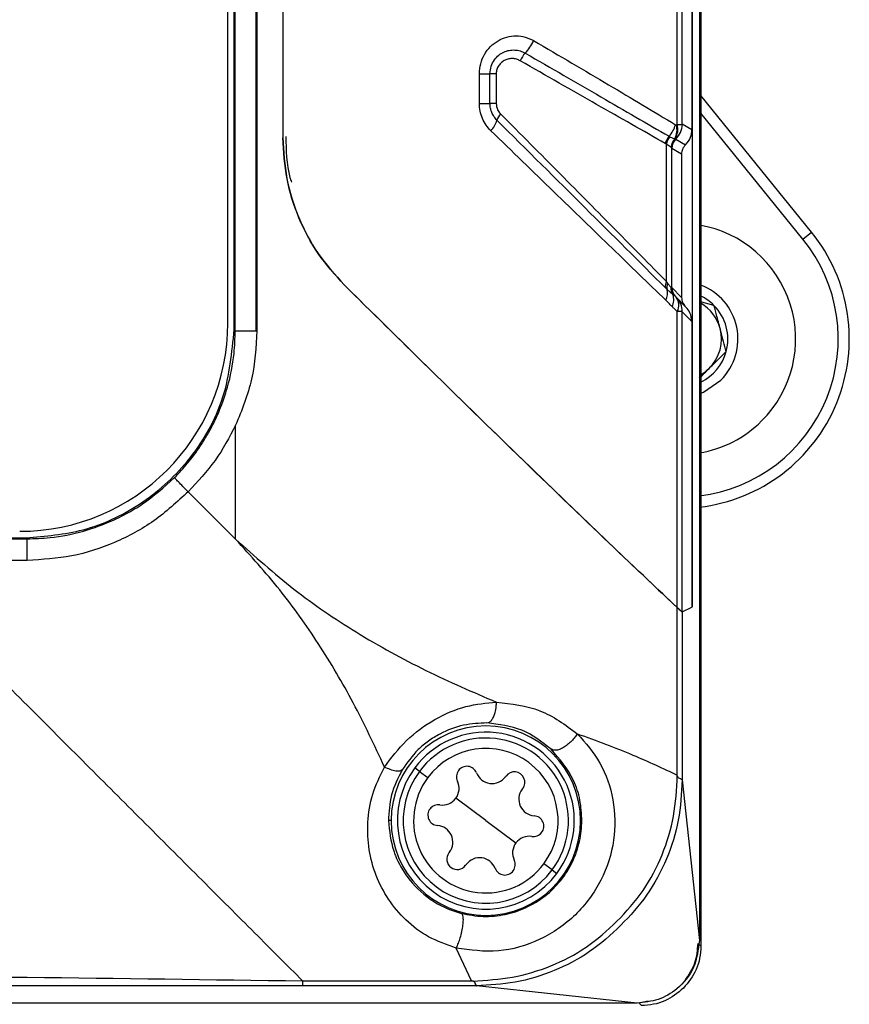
# Model space of a CAD drawing. Header units: inches. Extents: x 0.4 to 16.8, y 0 to 10.8.
# Tile 29 of 102: x 7.326 to 7.522, y 6.103 to 6.336. Entities that reach past the tile are written whole.
import ezdxf

# ---------------------------------------------------------------- set-up
doc = ezdxf.new("R2010")
doc.units = ezdxf.units.IN
doc.header["$MEASUREMENT"] = 0

msp = doc.modelspace()

# ---------------------------------------------------------------- linework, layer by layer
at = {"color": 7, "linetype": 'Continuous'}
for p, q in [((7.487319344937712, 6.798416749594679), (7.487319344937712, 6.116475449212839)), ((7.486977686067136, 6.797086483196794), (7.486977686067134, 6.117805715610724)), ((7.485259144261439, 6.718191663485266), (7.485259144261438, 6.196700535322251)), ((7.377217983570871, 6.262015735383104), (7.377217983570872, 6.652876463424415)), ((7.382138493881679, 6.262015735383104), (7.38213849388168, 6.652876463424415)), ((7.382317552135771, 6.652876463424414), (7.38231755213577, 6.262015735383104)), ((7.375446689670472, 6.263794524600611), (7.375446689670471, 6.65109767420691)), ((7.376960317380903, 6.262273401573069), (7.376960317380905, 6.652618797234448)), ((7.388488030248, 6.607294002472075), (7.388488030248, 6.307598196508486)), ((7.481723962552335, 6.310788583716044), (7.481723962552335, 6.37341413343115)), ((7.482912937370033, 6.310802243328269), (7.482912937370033, 6.373396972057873)), ((7.485207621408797, 6.372072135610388), (7.485207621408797, 6.309477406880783)), ((7.43494624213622, 6.315748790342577), (7.43494624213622, 6.322770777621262)), ((7.434946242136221, 6.322770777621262), (7.437450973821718, 6.322770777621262)), ((7.437450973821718, 6.315748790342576), (7.437450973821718, 6.322770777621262)), ((7.438907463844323, 6.322770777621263), (7.437450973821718, 6.322770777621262)), ((7.438907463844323, 6.322770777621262), (7.438907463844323, 6.315748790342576)), ((7.513498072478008, 6.285301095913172), (7.487319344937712, 6.31762913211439)), ((7.43494624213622, 6.315748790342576), (7.437450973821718, 6.315748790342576)), ((7.438907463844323, 6.315748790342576), (7.437450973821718, 6.315748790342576)), ((7.511462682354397, 6.28365286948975), (7.487319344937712, 6.313467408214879)), ((7.485207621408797, 6.309477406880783), (7.482912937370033, 6.310802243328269)), ((7.479158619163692, 6.273652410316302), (7.479158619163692, 6.306146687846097)), ((7.479791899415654, 6.307963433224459), (7.47996247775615, 6.307877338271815)), ((7.481257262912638, 6.307396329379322), (7.481380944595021, 6.307304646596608)), ((7.481380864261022, 6.307304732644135), (7.481388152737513, 6.307296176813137)), ((7.481388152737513, 6.307296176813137), (7.483685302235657, 6.305969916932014)), ((7.480439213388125, 6.272190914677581), (7.480439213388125, 6.305152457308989)), ((7.480449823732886, 6.305138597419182), (7.480439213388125, 6.305152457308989)), ((7.480449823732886, 6.305138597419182), (7.482748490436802, 6.303811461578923)), ((7.482748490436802, 6.303811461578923), (7.482748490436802, 6.269887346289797)), ((7.511462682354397, 6.28365286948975), (7.513498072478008, 6.285301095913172)), ((7.480702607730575, 6.270546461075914), (7.479370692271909, 6.271722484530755)), ((7.480210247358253, 6.272301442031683), (7.480439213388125, 6.272190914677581)), ((7.482748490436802, 6.269887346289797), (7.480450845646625, 6.272184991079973)), ((7.481260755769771, 6.270146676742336), (7.480702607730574, 6.270546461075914)), ((7.483801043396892, 6.267609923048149), (7.481510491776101, 6.26990047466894)), ((7.490417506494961, 6.267989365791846), (7.486977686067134, 6.268919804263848)), ((7.481723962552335, 6.196556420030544), (7.481723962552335, 6.26653733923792)), ((7.482912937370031, 6.195527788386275), (7.482912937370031, 6.266507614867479)), ((7.482912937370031, 6.266507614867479), (7.485207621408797, 6.264212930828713)), ((7.485207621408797, 6.264212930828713), (7.485207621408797, 6.196674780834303)), ((7.376960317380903, 6.262273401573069), (7.377217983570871, 6.262015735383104)), ((7.377217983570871, 6.262015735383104), (7.382138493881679, 6.262015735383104)), ((7.382138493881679, 6.262015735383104), (7.38231755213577, 6.262015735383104)), ((7.377303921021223, 6.21272469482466), (7.377303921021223, 6.239648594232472)), ((7.377303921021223, 6.21272469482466), (7.366079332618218, 6.223949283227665)), ((7.366079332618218, 6.223949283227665), (7.377303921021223, 6.21272469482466)), ((6.937409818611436, 6.213068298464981), (7.327755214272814, 6.213068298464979)), ((7.32801288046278, 6.212810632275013), (7.327755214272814, 6.213068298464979)), ((6.937152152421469, 6.212810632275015), (7.32801288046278, 6.212810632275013)), ((7.32801288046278, 6.207711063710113), (7.32801288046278, 6.212810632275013)), ((7.32801288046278, 6.207711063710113), (6.937152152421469, 6.207711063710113)), ((7.482912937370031, 6.195527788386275), (7.485207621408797, 6.196674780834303)), ((7.485259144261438, 6.196700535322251), (7.485207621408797, 6.196752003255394)), ((7.485207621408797, 6.196674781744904), (7.485259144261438, 6.196700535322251)), ((7.481723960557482, 6.156943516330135), (7.481723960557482, 6.196556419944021)), ((7.482912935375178, 6.195527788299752), (7.482912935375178, 6.155799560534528)), ((7.420787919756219, 6.157833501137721), (7.419684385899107, 6.158653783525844)), ((7.420787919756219, 6.157833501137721), (7.422755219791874, 6.156371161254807)), ((7.481749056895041, 6.156763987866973), (7.481740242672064, 6.156943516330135)), ((7.482912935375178, 6.155799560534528), (7.486977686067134, 6.117805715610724)), ((7.436470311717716, 6.14617641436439), (7.429368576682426, 6.151455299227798)), ((7.414078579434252, 6.14617641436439), (7.413444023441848, 6.14617641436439)), ((7.436470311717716, 6.14617641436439), (7.443572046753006, 6.140897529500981)), ((7.458862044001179, 6.14617641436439), (7.459198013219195, 6.14617641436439)), ((7.452152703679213, 6.134519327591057), (7.450185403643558, 6.135981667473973)), ((7.452152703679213, 6.134519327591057), (7.453256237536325, 6.133699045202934)), ((7.433077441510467, 6.108304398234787), (7.429476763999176, 6.116032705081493)), ((7.486667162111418, 6.117127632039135), (7.487319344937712, 6.116475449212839)), ((7.393141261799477, 6.108304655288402), (7.433077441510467, 6.108304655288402)), ((7.434229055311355, 6.107115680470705), (7.393158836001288, 6.107115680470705)), ((7.47222290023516, 6.10305092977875), (7.434229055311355, 6.107115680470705)), ((7.472654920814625, 6.103115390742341), (7.47486741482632, 6.10359222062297)), ((7.47222290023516, 6.10305092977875), (6.793344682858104, 6.10305092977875)), ((7.473307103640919, 6.102463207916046), (7.472654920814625, 6.103115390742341))]:
    msp.add_line(p, q, dxfattribs=at)
at = {"color": 7, "linetype": 'Continuous', "flags": 128}
for points in [[(7.487319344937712, 6.251584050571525), (7.488351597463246, 6.252273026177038), (7.489313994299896, 6.253112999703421)], [(7.487319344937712, 6.2472688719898), (7.487917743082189, 6.24751468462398), (7.492069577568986, 6.25034432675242)]]:
    msp.add_lwpolyline(points, dxfattribs=at)
at = {"color": 7, "linetype": 'Continuous'}
for centre, radius, start, end in [((7.43857419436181, 6.334666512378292), 0.01005899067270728, 315.6245546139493, 336.0486967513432), ((7.450458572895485, 6.323339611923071), 0.006360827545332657, 137.563970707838, 157.0926396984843), ((7.443038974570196, 6.3106386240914), 0.004096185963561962, 139.3674713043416, 164.009276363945), ((7.432494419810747, 6.313876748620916), 0.006935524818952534, 318.3342091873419, 342.2907094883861), ((7.474823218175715, 6.312500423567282), 0.006728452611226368, 317.6002458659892, 344.56517359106), ((7.477402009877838, 6.309430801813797), 0.004279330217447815, 331.1266022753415, 16.81132690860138), ((7.47747565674, 6.309644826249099), 0.004399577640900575, 329.2648001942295, 15.0682721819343), ((7.478111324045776, 6.3108058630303), 0.004801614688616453, 313.0348497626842, 359.9568075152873), ((7.482979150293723, 6.305224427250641), 0.004202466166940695, 139.3254507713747, 165.5453470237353), ((7.483178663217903, 6.305332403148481), 0.004101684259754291, 141.644487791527, 168.5493126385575), ((7.483347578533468, 6.305251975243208), 0.003048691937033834, 136.1398202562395, 178.5118502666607), ((7.483361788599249, 6.305204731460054), 0.003038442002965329, 133.8389094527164, 178.0374215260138), ((7.483389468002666, 6.305143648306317), 0.002950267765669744, 132.9056887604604, 179.8289241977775), ((7.483404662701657, 6.305136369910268), 0.002954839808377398, 133.0348497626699, 179.9568075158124), ((7.482425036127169, 6.260034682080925), 0.0273124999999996, 314.8642383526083, 80.40472629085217), ((7.482367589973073, 6.260092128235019), 0.0400574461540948, 276.6086499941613, 39.00000000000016), ((7.482367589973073, 6.260092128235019), 0.0374383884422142, 277.0732523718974, 39.00000000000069), ((7.481287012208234, 6.272574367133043), 0.002385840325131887, 153.1375267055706, 190.5674027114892), ((7.475591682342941, 6.271001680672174), 0.003847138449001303, 332.8123919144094, 10.79881737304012), ((7.481748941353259, 6.27239912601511), 0.002472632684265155, 159.9272377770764, 195.8817128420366), ((7.483122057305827, 6.272171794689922), 0.002914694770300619, 177.4506088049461, 213.8923473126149), ((7.483392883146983, 6.272190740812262), 0.002953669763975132, 179.9966273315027, 223.7919835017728), ((7.483398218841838, 6.27218096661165), 0.002947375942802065, 179.9217659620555, 224.9939449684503), ((7.482425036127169, 6.260034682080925), 0.01367187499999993, 314.8642383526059, 69.02357848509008), ((7.477419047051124, 6.269319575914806), 0.003505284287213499, 332.3820229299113, 20.48793736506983), ((7.479061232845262, 6.268051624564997), 0.003063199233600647, 330.3732574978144, 37.82647140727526), ((7.478123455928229, 6.266514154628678), 0.004789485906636, 359.9217659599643, 44.99394498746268), ((7.482425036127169, 6.260034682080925), 0.01127637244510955, 44.86423835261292, 64.2762723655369), ((7.482425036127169, 6.260034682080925), 0.009765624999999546, 14.8642383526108, 59.92208499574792), ((7.482425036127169, 6.260034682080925), 0.01127637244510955, 344.8642383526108, 44.86423835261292), ((7.326234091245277, 6.263794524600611), 0.04921259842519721, 270.0000000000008, 0), ((7.482425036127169, 6.260034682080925), 0.009765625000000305, 314.8642383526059, 14.8642383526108), ((7.482425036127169, 6.260034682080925), 0.0112763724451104, 295.72372763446, 344.8642383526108), ((7.482425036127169, 6.260034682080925), 0.02731250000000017, 279.5952737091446, 314.8642383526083), ((7.436470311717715, 6.14617641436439), 0.0223917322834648, 0, 180), ((7.436470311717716, 6.14617641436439), 0.02091535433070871, 323.3757192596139, 143.3757192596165), ((7.436470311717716, 6.14617641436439), 0.01954034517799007, 323.3757192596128, 143.3757192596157), ((7.436470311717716, 6.14617641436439), 0.01708907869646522, 323.375719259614, 143.3757192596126), ((7.436470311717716, 6.14617641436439), 0.02091535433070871, 143.3757192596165, 323.3757192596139), ((7.436470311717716, 6.14617641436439), 0.01954034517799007, 143.3757192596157, 323.3757192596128), ((7.431979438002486, 6.156566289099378), 0.002460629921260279, 21.17149175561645, 205.5799467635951), ((7.437945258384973, 6.158876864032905), 0.003937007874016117, 201.1714917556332, 323.3757192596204), ((7.443222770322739, 6.155260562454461), 0.002460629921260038, 323.3757192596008, 143.3757192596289), ((7.436470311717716, 6.14617641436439), 0.01708907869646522, 143.3757192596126, 323.375719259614), ((7.426208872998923, 6.153803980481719), 0.003937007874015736, 323.3757192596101, 25.57994676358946), ((7.437945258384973, 6.158876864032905), 0.003937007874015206, 323.3757192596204, 325.5799467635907), ((7.443222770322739, 6.155260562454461), 0.002460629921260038, 143.3757192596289, 145.579946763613), ((7.448206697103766, 6.151249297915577), 0.003937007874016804, 143.3757192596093, 265.5799467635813), ((7.448206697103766, 6.151249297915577), 0.003937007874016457, 141.17149175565, 143.3757192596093), ((7.443222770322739, 6.155260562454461), 0.002460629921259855, 321.1714917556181, 323.3757192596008), ((7.426208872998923, 6.153803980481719), 0.003937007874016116, 261.1714917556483, 323.3757192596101), ((7.425226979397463, 6.147482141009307), 0.00246062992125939, 81.17149175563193, 265.5799467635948), ((7.436470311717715, 6.14617641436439), 0.0223917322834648, 180, 0), ((7.447713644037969, 6.144870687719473), 0.002460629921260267, 261.1714917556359, 85.57994676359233), ((7.424733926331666, 6.141103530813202), 0.003937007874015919, 323.3757192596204, 85.57994676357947), ((7.446731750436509, 6.138548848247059), 0.003937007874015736, 143.3757192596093, 205.5799467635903), ((7.446731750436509, 6.138548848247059), 0.003937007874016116, 81.1714917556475, 143.3757192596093), ((7.429717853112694, 6.137092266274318), 0.002460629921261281, 143.3757192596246, 323.3757192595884), ((7.429717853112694, 6.137092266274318), 0.002460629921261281, 141.1714917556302, 143.3757192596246), ((7.424733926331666, 6.141103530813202), 0.003937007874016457, 321.1714917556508, 323.3757192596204), ((7.43499536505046, 6.133475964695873), 0.003937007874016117, 21.17149175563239, 143.3757192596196), ((7.440961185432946, 6.1357865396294), 0.002460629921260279, 201.1714917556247, 25.57994676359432), ((7.429717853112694, 6.137092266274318), 0.002460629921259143, 323.3757192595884, 325.5799467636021), ((7.43499536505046, 6.133475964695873), 0.003937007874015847, 143.3757192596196, 145.5799467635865)]:
    msp.add_arc(centre, radius, start, end, dxfattribs=at)
for points, knots in [([(7.434946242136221, 6.322770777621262), (7.435004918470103, 6.32357077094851), (7.435122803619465, 6.325178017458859), (7.436097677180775, 6.327383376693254), (7.437521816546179, 6.329260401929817), (7.439360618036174, 6.330642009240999), (7.441436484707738, 6.331517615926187), (7.443618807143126, 6.331786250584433), (7.445798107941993, 6.331545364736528), (7.447112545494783, 6.330902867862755), (7.447767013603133, 6.330582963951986)], [0, 0, 0, 0, 0.122167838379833, 0.2454443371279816, 0.3687539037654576, 0.4948471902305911, 0.6202216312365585, 0.7473958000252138, 0.874226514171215, 1, 1, 1, 1]), ([(7.447767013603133, 6.330582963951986), (7.453840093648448, 6.327027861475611), (7.465972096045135, 6.319925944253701), (7.47620067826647, 6.313779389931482), (7.48130900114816, 6.310709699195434)], [0, 0, 0, 0, 0.5005834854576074, 1, 1, 1, 1]), ([(7.437450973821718, 6.322770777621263), (7.437506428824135, 6.323367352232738), (7.437615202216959, 6.324537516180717), (7.438414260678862, 6.326046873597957), (7.439475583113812, 6.3271829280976), (7.440705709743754, 6.327931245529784), (7.441996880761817, 6.328337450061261), (7.443297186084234, 6.328414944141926), (7.444583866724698, 6.32821690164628), (7.445368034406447, 6.327828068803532), (7.445764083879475, 6.327631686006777)], [0, 0, 0, 0, 0.1417957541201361, 0.2781282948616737, 0.4071897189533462, 0.5301587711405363, 0.6490765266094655, 0.7657687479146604, 0.8816998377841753, 1, 1, 1, 1]), ([(7.445764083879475, 6.327631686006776), (7.45189556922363, 6.324097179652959), (7.464156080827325, 6.317029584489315), (7.474580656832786, 6.310985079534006), (7.479791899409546, 6.307963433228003)], [0, 0, 0, 0, 0.5001002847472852, 1, 1, 1, 1]), ([(7.444599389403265, 6.325815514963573), (7.444309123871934, 6.325960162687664), (7.443743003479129, 6.326242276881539), (7.442822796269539, 6.326395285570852), (7.441898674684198, 6.326313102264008), (7.440996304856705, 6.326004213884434), (7.440156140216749, 6.325481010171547), (7.439487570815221, 6.324718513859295), (7.439000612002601, 6.323801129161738), (7.438938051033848, 6.323109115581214), (7.438907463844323, 6.322770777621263)], [0, 0, 0, 0, 0.1288485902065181, 0.2513002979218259, 0.373434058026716, 0.5013741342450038, 0.6288838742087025, 0.7544100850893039, 0.8799266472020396, 1, 1, 1, 1]), ([(7.47890971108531, 6.306273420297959), (7.473647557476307, 6.30926101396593), (7.463110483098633, 6.315243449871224), (7.450774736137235, 6.322288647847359), (7.444599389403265, 6.325815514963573)], [0, 0, 0, 0, 0.4993941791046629, 1, 1, 1, 1]), ([(7.437675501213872, 6.309266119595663), (7.437274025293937, 6.309700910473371), (7.436477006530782, 6.310564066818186), (7.43562471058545, 6.312169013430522), (7.435050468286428, 6.313910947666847), (7.434980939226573, 6.315136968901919), (7.43494624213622, 6.315748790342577)], [0, 0, 0, 0, 0.2527466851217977, 0.5017582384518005, 0.7513623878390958, 1, 1, 1, 1]), ([(7.439101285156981, 6.311767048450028), (7.438855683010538, 6.312041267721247), (7.438369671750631, 6.312583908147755), (7.437851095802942, 6.313574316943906), (7.437513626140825, 6.314639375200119), (7.43747179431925, 6.315380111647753), (7.437450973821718, 6.315748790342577)], [0, 0, 0, 0, 0.2569403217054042, 0.5084478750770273, 0.7553451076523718, 0.9999999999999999, 0.9999999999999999, 0.9999999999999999, 0.9999999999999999]), ([(7.438907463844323, 6.315748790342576), (7.438974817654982, 6.315225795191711), (7.439095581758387, 6.314288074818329), (7.43967438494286, 6.313607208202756), (7.439930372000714, 6.313306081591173)], [0, 0, 0, 0, 0.5577303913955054, 1, 1, 1, 1]), ([(7.439930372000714, 6.313306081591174), (7.444678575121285, 6.308518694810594), (7.454047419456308, 6.299072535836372), (7.46724848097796, 6.285727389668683), (7.475216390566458, 6.277649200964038), (7.479158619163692, 6.273652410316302)], [0, 0, 0, 0, 0.3417522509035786, 0.6743232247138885, 1, 1, 1, 1]), ([(7.478941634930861, 6.272136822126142), (7.472720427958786, 6.278331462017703), (7.46028810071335, 6.290710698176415), (7.446159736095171, 6.304752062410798), (7.439101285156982, 6.311767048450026)], [0, 0, 0, 0, 0.500405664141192, 1, 1, 1, 1]), ([(7.48130900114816, 6.310709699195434), (7.481348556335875, 6.310688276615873), (7.481399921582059, 6.310660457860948), (7.481465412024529, 6.31065605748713), (7.481487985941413, 6.310664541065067), (7.481498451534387, 6.31066847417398)], [0, 0, 0, 0, 0.6424108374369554, 0.8342165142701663, 1, 1, 1, 1]), ([(7.481498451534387, 6.31066847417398), (7.481540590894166, 6.310690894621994), (7.481615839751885, 6.310730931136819), (7.4816909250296, 6.310770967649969), (7.481723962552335, 6.310788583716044)], [0, 0, 0, 0, 0.5599999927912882, 1, 1, 1, 1]), ([(7.479013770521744, 6.269243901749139), (7.474856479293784, 6.273261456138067), (7.466465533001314, 6.281370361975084), (7.452534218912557, 6.294854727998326), (7.44266576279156, 6.304426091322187), (7.437675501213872, 6.309266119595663)], [0, 0, 0, 0, 0.3267832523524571, 0.6595690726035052, 0.9999999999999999, 0.9999999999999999, 0.9999999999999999, 0.9999999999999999]), ([(7.483685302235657, 6.305969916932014), (7.484167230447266, 6.306544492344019), (7.485027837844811, 6.307570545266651), (7.485152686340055, 6.308894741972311), (7.485207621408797, 6.309477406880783)], [0, 0, 0, 0, 0.5599861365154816, 1, 1, 1, 1]), ([(7.40297924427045, 6.272837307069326), (7.400830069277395, 6.275216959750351), (7.396525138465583, 6.279983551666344), (7.392019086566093, 6.288600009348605), (7.389041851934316, 6.297887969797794), (7.388673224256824, 6.304351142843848), (7.388488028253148, 6.307598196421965)], [0, 0, 0, 0, 0.2494588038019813, 0.4996814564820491, 0.7486434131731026, 1, 1, 1, 1]), ([(7.388488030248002, 6.307598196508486), (7.38867065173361, 6.304374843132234), (7.389036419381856, 6.297918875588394), (7.391997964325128, 6.288650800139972), (7.39650656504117, 6.28000973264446), (7.400814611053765, 6.275235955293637), (7.402979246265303, 6.272837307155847)], [0, 0, 0, 0, 0.2495312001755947, 0.4997793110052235, 0.7486574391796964, 1, 1, 1, 1]), ([(7.389180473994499, 6.307944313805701), (7.389221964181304, 6.30465962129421), (7.389268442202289, 6.300980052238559), (7.390371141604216, 6.297516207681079), (7.390489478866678, 6.297144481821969)], [0, 0, 0, 0, 0.8926840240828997, 1, 1, 1, 1]), ([(7.479158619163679, 6.306146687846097), (7.479112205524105, 6.306170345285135), (7.479029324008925, 6.306212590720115), (7.478946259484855, 6.306254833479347), (7.478909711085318, 6.306273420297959)], [0, 0, 0, 0, 0.5599998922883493, 1, 1, 1, 1]), ([(7.480299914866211, 6.305331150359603), (7.480178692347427, 6.305418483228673), (7.479921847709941, 6.30560352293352), (7.479422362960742, 6.305958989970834), (7.479158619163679, 6.306146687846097)], [0, 0, 0, 0, 0.4719682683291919, 1, 1, 1, 1]), ([(7.47996247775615, 6.307877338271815), (7.480223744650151, 6.307756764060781), (7.480741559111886, 6.307517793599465), (7.481014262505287, 6.307415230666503), (7.481149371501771, 6.307364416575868)], [0, 0, 0, 0, 0.5045569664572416, 1, 1, 1, 1]), ([(7.481149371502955, 6.30736441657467), (7.481169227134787, 6.307370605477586), (7.48120478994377, 6.30738169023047), (7.481241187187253, 6.307391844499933), (7.48125726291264, 6.307396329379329)], [0, 0, 0, 0, 0.5583257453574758, 1, 1, 1, 1]), ([(7.483685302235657, 6.305969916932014), (7.483388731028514, 6.305616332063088), (7.482859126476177, 6.304984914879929), (7.482782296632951, 6.304170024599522), (7.482748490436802, 6.303811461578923)], [0, 0, 0, 0, 0.5599861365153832, 1, 1, 1, 1]), ([(7.480325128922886, 6.30530878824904), (7.480320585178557, 6.305312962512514), (7.480312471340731, 6.305320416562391), (7.480303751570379, 6.305327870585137), (7.480299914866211, 6.305331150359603)], [0, 0, 0, 0, 0.5599994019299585, 1, 1, 1, 1]), ([(7.480439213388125, 6.305152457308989), (7.480428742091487, 6.305174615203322), (7.480410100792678, 6.305214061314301), (7.480351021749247, 6.305279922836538), (7.480325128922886, 6.30530878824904)], [0, 0, 0, 0, 0.5617257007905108, 0.9999999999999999, 0.9999999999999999, 0.9999999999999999, 0.9999999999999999]), ([(7.479158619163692, 6.273652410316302), (7.479209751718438, 6.273572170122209), (7.479299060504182, 6.273432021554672), (7.479388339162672, 6.273302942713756), (7.479426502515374, 6.27324776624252)], [0, 0, 0, 0, 0.5725366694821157, 1, 1, 1, 1]), ([(7.481723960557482, 6.196556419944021), (7.475670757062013, 6.202274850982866), (7.463101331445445, 6.214149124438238), (7.442773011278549, 6.233792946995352), (7.422497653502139, 6.253577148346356), (7.409515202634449, 6.266387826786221), (7.40297924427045, 6.272837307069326)], [0, 0, 0, 0, 0.2595919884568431, 0.5390405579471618, 0.7679319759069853, 1, 1, 1, 1]), ([(7.402979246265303, 6.272837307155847), (7.411281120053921, 6.264650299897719), (7.427681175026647, 6.248477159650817), (7.449270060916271, 6.227496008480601), (7.467415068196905, 6.210054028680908), (7.477054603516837, 6.200961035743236), (7.481723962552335, 6.196556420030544)], [0, 0, 0, 0, 0.2949033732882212, 0.5825710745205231, 0.7977988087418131, 1, 1, 1, 1]), ([(7.479370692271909, 6.271722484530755), (7.479292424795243, 6.271796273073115), (7.47915082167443, 6.27192977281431), (7.479006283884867, 6.272072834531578), (7.478941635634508, 6.272136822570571)], [0, 0, 0, 0, 0.5527242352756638, 1, 1, 1, 1]), ([(7.479426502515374, 6.27324776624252), (7.479590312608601, 6.273017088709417), (7.479888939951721, 6.27259656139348), (7.480110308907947, 6.272393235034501), (7.480210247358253, 6.272301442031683)], [0, 0, 0, 0, 0.548543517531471, 1, 1, 1, 1]), ([(7.480450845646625, 6.272184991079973), (7.480448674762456, 6.272186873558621), (7.480444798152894, 6.272190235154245), (7.480440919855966, 6.272190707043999), (7.480439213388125, 6.272190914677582)], [0, 0, 0, 0, 0.5599955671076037, 0.9999999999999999, 0.9999999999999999, 0.9999999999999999, 0.9999999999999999]), ([(7.480524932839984, 6.267694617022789), (7.480241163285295, 6.26799015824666), (7.479742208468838, 6.268509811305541), (7.47923326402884, 6.269022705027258), (7.479013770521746, 6.269243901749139)], [0, 0, 0, 0, 0.5687279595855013, 1, 1, 1, 1]), ([(7.481313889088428, 6.270097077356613), (7.48130419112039, 6.270106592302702), (7.481286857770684, 6.270123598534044), (7.481268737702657, 6.270139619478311), (7.481260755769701, 6.27014667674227)], [0, 0, 0, 0, 0.5594976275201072, 1, 1, 1, 1]), ([(7.481480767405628, 6.269930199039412), (7.481449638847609, 6.269961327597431), (7.481394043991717, 6.270016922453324), (7.481338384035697, 6.270072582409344), (7.481313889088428, 6.270097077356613)], [0, 0, 0, 0, 0.559917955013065, 1, 1, 1, 1]), ([(7.481510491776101, 6.26990047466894), (7.481509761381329, 6.269901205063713), (7.481508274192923, 6.269902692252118), (7.481499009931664, 6.269911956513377), (7.481487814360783, 6.269923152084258), (7.481480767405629, 6.269930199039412)], [0, 0, 0, 0, 0.2634237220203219, 0.5363684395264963, 1, 1, 1, 1]), ([(7.482748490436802, 6.269887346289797), (7.482799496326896, 6.26944812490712), (7.482890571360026, 6.268663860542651), (7.483393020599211, 6.268061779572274), (7.483614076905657, 6.267796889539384)], [0, 0, 0, 0, 0.560042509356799, 1, 1, 1, 1]), ([(7.481723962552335, 6.266537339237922), (7.48150136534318, 6.266753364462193), (7.481103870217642, 6.267139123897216), (7.480701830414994, 6.267524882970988), (7.480524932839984, 6.267694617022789)], [0, 0, 0, 0, 0.5599998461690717, 1, 1, 1, 1]), ([(7.482912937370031, 6.266507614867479), (7.482847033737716, 6.266509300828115), (7.48271225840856, 6.26651274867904), (7.482058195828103, 6.266529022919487), (7.481723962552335, 6.26653733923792)], [0, 0, 0, 0, 0.4889888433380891, 1, 1, 1, 1]), ([(7.485207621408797, 6.264212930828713), (7.485124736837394, 6.264926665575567), (7.484976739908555, 6.266201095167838), (7.484160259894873, 6.267179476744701), (7.483801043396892, 6.267609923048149)], [0, 0, 0, 0, 0.5600425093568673, 1, 1, 1, 1]), ([(7.493310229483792, 6.257090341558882), (7.492896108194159, 6.258650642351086), (7.49218751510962, 6.261320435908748), (7.491157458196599, 6.265201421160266), (7.490644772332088, 6.26713308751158), (7.490417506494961, 6.267989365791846)], [0, 0, 0, 0, 0.4391220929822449, 0.7513713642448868, 1, 1, 1, 1]), ([(7.327755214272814, 6.213068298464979), (7.332304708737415, 6.213436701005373), (7.341751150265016, 6.214201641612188), (7.355130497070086, 6.220514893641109), (7.366961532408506, 6.231106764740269), (7.37535802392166, 6.245628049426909), (7.376440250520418, 6.256870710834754), (7.376960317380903, 6.262273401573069)], [0, 0, 0, 0, 0.1768271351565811, 0.3671588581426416, 0.5635459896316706, 0.7902608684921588, 1, 1, 1, 1]), ([(7.362801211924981, 6.227227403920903), (7.363869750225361, 6.228352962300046), (7.36609642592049, 6.230698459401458), (7.368598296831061, 6.234099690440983), (7.370577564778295, 6.237258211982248), (7.372104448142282, 6.24008091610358), (7.373838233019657, 6.243877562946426), (7.375729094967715, 6.249368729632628), (7.377013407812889, 6.255716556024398), (7.377159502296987, 6.260215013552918), (7.377217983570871, 6.262015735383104)], [0, 0, 0, 0, 0.120613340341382, 0.2513403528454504, 0.3270062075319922, 0.4100040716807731, 0.5003397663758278, 0.6508100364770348, 0.8602200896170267, 1, 1, 1, 1]), ([(7.38231755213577, 6.262015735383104), (7.382100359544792, 6.258156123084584), (7.381665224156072, 6.250423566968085), (7.378759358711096, 6.243244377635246), (7.377303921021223, 6.239648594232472)], [0, 0, 0, 0, 0.4991379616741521, 1, 1, 1, 1]), ([(7.486977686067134, 6.250787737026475), (7.487745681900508, 6.251552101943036), (7.489387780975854, 6.253186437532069), (7.491597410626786, 6.255385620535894), (7.492859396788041, 6.256641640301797), (7.493310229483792, 6.257090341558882)], [0, 0, 0, 0, 0.3609140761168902, 0.7716925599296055, 1, 1, 1, 1]), ([(7.377303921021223, 6.239648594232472), (7.37579537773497, 6.236792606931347), (7.372761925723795, 6.231049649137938), (7.368314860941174, 6.226324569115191), (7.366079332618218, 6.223949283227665)], [0, 0, 0, 0, 0.4973025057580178, 1, 1, 1, 1]), ([(7.32801288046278, 6.212810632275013), (7.329813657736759, 6.212869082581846), (7.334312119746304, 6.213015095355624), (7.340659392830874, 6.214300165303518), (7.346668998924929, 6.216366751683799), (7.351314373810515, 6.218593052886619), (7.356865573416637, 6.221890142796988), (7.360391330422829, 6.225060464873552), (7.362801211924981, 6.227227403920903)], [0, 0, 0, 0, 0.1398356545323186, 0.3493188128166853, 0.4998507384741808, 0.6326131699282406, 0.7488883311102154, 1, 1, 1, 1]), ([(7.36607927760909, 6.223949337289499), (7.365658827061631, 6.22437034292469), (7.364801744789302, 6.225228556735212), (7.363730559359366, 6.226297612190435), (7.362973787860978, 6.227054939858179), (7.362858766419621, 6.227169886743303), (7.362801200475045, 6.227227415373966)], [0, 0, 0, 0, 0.2452204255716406, 0.4998782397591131, 0.7496990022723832, 1, 1, 1, 1]), ([(7.366079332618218, 6.223949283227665), (7.363455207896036, 6.221534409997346), (7.358232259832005, 6.216727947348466), (7.34879055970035, 6.211671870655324), (7.338637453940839, 6.208332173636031), (7.331550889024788, 6.207917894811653), (7.32801288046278, 6.207711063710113)], [0, 0, 0, 0, 0.2513251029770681, 0.5002269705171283, 0.7504854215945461, 1, 1, 1, 1]), ([(7.377303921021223, 6.212724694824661), (7.38182287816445, 6.208677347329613), (7.390808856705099, 6.200629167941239), (7.406061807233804, 6.190286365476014), (7.422365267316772, 6.181330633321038), (7.433417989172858, 6.176578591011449), (7.438977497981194, 6.17418831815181)], [0, 0, 0, 0, 0.2418202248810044, 0.4808612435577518, 0.7388736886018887, 1, 1, 1, 1]), ([(7.412495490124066, 6.158859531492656), (7.410132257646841, 6.163920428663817), (7.405551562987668, 6.173730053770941), (7.397195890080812, 6.187887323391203), (7.387924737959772, 6.200957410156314), (7.380859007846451, 6.208785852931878), (7.377303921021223, 6.21272469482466)], [0, 0, 0, 0, 0.2686531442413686, 0.5207350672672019, 0.7588602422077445, 1, 1, 1, 1]), ([(7.481723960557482, 6.196556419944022), (7.482085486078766, 6.196221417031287), (7.482708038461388, 6.195644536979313), (7.482852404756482, 6.195562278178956), (7.482912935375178, 6.195527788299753)], [0, 0, 0, 0, 0.580715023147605, 1, 1, 1, 1]), ([(7.481723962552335, 6.196556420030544), (7.482046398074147, 6.196259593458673), (7.482515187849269, 6.195828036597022), (7.482843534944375, 6.195555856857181), (7.482890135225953, 6.195537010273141), (7.482912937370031, 6.195527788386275)], [0, 0, 0, 0, 0.529434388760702, 0.7697459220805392, 1, 1, 1, 1]), ([(7.393141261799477, 6.108304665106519), (7.389415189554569, 6.112030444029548), (7.381890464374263, 6.119554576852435), (7.369354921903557, 6.132090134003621), (7.356278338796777, 6.145167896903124), (7.342745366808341, 6.158699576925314), (7.328820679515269, 6.172623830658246), (7.319226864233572, 6.182218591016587), (7.314319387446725, 6.187126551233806)], [0, 0, 0, 0, 0.1631304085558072, 0.3294384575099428, 0.4996623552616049, 0.6621021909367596, 0.8271568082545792, 1, 1, 1, 1]), ([(7.412498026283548, 6.158858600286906), (7.414120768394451, 6.161021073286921), (7.417367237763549, 6.165347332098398), (7.424283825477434, 6.170353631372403), (7.431678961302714, 6.173538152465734), (7.436569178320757, 6.173972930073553), (7.43897738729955, 6.174187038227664)], [0, 0, 0, 0, 0.2539638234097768, 0.5080818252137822, 0.7577527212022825, 1, 1, 1, 1]), ([(7.436730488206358, 6.169267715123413), (7.436941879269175, 6.16931168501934), (7.43735746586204, 6.16939812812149), (7.437916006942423, 6.169989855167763), (7.438353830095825, 6.170784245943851), (7.438719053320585, 6.171851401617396), (7.438939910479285, 6.173013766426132), (7.438967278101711, 6.173870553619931), (7.43897738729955, 6.174187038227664)], [0, 0, 0, 0, 0.1835807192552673, 0.3609125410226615, 0.5231547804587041, 0.6644718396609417, 0.876060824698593, 1, 1, 1, 1]), ([(7.438977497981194, 6.17418831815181), (7.442512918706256, 6.173796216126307), (7.44960530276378, 6.17300962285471), (7.455261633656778, 6.168829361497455), (7.458098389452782, 6.166732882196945)], [0, 0, 0, 0, 0.4984812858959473, 1, 1, 1, 1]), ([(7.436730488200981, 6.169267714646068), (7.434904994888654, 6.169187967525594), (7.431250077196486, 6.169028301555), (7.426446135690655, 6.167255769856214), (7.422871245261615, 6.165043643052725), (7.419567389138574, 6.162329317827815), (7.41784717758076, 6.159868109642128), (7.416697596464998, 6.158223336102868)], [0, 0, 0, 0, 0.2493955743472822, 0.4993282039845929, 0.626203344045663, 0.7501995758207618, 1, 1, 1, 1]), ([(7.45189841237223, 6.163096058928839), (7.449681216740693, 6.164811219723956), (7.445236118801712, 6.168249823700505), (7.439570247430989, 6.168927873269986), (7.436730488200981, 6.169267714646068)], [0, 0, 0, 0, 0.4987956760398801, 1, 1, 1, 1]), ([(7.458098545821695, 6.166732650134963), (7.46003951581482, 6.164532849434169), (7.463939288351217, 6.160113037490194), (7.466992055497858, 6.151184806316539), (7.467221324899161, 6.141449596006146), (7.464146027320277, 6.131821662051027), (7.458031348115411, 6.12352838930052), (7.449516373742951, 6.117664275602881), (7.439454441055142, 6.114671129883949), (7.432793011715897, 6.115580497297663), (7.429476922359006, 6.11603318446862)], [0, 0, 0, 0, 0.1215758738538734, 0.2442687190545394, 0.3684051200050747, 0.494130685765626, 0.6211866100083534, 0.7484759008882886, 0.8747901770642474, 1, 1, 1, 1]), ([(7.458098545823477, 6.166732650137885), (7.457910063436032, 6.166445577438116), (7.457515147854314, 6.165844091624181), (7.456732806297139, 6.164953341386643), (7.455815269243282, 6.164115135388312), (7.454822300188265, 6.163426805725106), (7.453856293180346, 6.162966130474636), (7.453015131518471, 6.162772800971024), (7.452342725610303, 6.162810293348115), (7.452041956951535, 6.163003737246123), (7.451898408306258, 6.163096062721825)], [0, 0, 0, 0, 0.1117320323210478, 0.234105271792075, 0.3647651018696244, 0.4999999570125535, 0.635234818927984, 0.7658946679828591, 0.8882679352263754, 1, 1, 1, 1]), ([(7.458098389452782, 6.166732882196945), (7.462593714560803, 6.165073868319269), (7.471125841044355, 6.161925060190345), (7.478331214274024, 6.158543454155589), (7.481740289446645, 6.156943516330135)], [0, 0, 0, 0, 0.5268704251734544, 1, 1, 1, 1]), ([(7.459198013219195, 6.14617641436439), (7.459101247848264, 6.147814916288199), (7.458905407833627, 6.151131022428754), (7.456877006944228, 6.157307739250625), (7.453883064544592, 6.160788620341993), (7.45189841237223, 6.163096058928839)], [0, 0, 0, 0, 0.2476979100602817, 0.5013070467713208, 1, 1, 1, 1]), ([(7.429476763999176, 6.116032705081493), (7.427209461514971, 6.116836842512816), (7.422666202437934, 6.118448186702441), (7.415648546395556, 6.123933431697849), (7.409710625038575, 6.132807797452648), (7.407996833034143, 6.143566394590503), (7.409397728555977, 6.152496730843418), (7.411462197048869, 6.156737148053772), (7.412495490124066, 6.158859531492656)], [0, 0, 0, 0, 0.1249252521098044, 0.250327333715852, 0.499803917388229, 0.7488462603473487, 0.8742943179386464, 1, 1, 1, 1]), ([(7.416697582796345, 6.158223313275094), (7.416550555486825, 6.158097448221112), (7.416247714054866, 6.15783819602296), (7.415235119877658, 6.157860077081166), (7.413935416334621, 6.15818829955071), (7.412966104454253, 6.158640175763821), (7.412495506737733, 6.158859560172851)], [0, 0, 0, 0, 0.2427443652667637, 0.4999958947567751, 0.7572496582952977, 1, 1, 1, 1]), ([(7.416697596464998, 6.158223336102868), (7.415713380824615, 6.156239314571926), (7.413745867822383, 6.152273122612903), (7.413544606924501, 6.148208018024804), (7.413444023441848, 6.146176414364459)], [0, 0, 0, 0, 0.5002333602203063, 1, 1, 1, 1]), ([(7.433363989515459, 6.108262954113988), (7.436524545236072, 6.108455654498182), (7.442821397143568, 6.108839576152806), (7.451949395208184, 6.111578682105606), (7.460400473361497, 6.11597560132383), (7.467611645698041, 6.122256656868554), (7.473956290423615, 6.129460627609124), (7.478414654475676, 6.137997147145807), (7.48123044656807, 6.147207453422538), (7.48157576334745, 6.153573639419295), (7.48174881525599, 6.156763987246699)], [0, 0, 0, 0, 0.1245470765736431, 0.2481381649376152, 0.3728404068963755, 0.4974003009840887, 0.6233517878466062, 0.7493376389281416, 0.8743831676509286, 1, 1, 1, 1]), ([(7.482911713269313, 6.155806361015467), (7.482734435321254, 6.152619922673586), (7.482378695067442, 6.146225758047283), (7.479453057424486, 6.136961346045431), (7.47485659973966, 6.128483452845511), (7.468456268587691, 6.12125734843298), (7.461249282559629, 6.114941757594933), (7.452694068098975, 6.110431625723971), (7.443583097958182, 6.107626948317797), (7.437292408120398, 6.107285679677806), (7.434214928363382, 6.107118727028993)], [0, 0, 0, 0, 0.1249721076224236, 0.2507791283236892, 0.378696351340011, 0.5016161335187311, 0.6282624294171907, 0.7532907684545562, 0.8793069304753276, 1, 1, 1, 1]), ([(7.48174905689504, 6.156763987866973), (7.481750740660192, 6.156796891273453), (7.481753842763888, 6.156857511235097), (7.481744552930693, 6.156916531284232), (7.481740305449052, 6.156943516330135)], [0, 0, 0, 0, 0.5427817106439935, 0.9999999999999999, 0.9999999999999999, 0.9999999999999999, 0.9999999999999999]), ([(7.482911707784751, 6.155806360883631), (7.482829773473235, 6.155866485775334), (7.482706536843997, 6.155956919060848), (7.482223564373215, 6.156167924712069), (7.481946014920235, 6.156368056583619), (7.481821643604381, 6.156540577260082), (7.481769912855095, 6.156665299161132), (7.481755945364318, 6.156731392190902), (7.481749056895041, 6.156763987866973)], [0, 0, 0, 0, 0.4976795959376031, 0.7485552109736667, 0.8738918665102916, 0.9406612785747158, 0.970735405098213, 1, 1, 1, 1]), ([(7.482912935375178, 6.155799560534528), (7.48291272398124, 6.155801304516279), (7.482912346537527, 6.155804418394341), (7.482911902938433, 6.155805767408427), (7.482911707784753, 6.155806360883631)], [0, 0, 0, 0, 0.5600674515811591, 0.9999999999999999, 0.9999999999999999, 0.9999999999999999, 0.9999999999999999]), ([(7.413444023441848, 6.146176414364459), (7.413684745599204, 6.14373645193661), (7.413965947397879, 6.14088618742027), (7.415639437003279, 6.136448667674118), (7.417954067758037, 6.132282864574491), (7.422140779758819, 6.128194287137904), (7.426713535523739, 6.125501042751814), (7.429451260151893, 6.124644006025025), (7.430725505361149, 6.124245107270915)], [0, 0, 0, 0, 0.2493679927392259, 0.291301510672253, 0.4997197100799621, 0.7494479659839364, 0.8833831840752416, 1, 1, 1, 1]), ([(7.430725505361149, 6.124245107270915), (7.432412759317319, 6.123925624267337), (7.435772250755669, 6.123289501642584), (7.440999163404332, 6.123805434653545), (7.44603850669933, 6.125429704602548), (7.450561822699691, 6.128182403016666), (7.454349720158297, 6.131932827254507), (7.457115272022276, 6.136353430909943), (7.458860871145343, 6.141219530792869), (7.459086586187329, 6.14453814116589), (7.459198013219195, 6.14617641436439)], [0, 0, 0, 0, 0.1258199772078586, 0.2505201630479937, 0.3702756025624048, 0.5006340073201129, 0.6248416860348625, 0.7502646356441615, 0.876715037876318, 1, 1, 1, 1]), ([(7.429478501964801, 6.11603224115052), (7.429615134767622, 6.116321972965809), (7.429906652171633, 6.116940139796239), (7.430339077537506, 6.118167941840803), (7.430737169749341, 6.119608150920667), (7.431031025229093, 6.121112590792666), (7.431169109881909, 6.122453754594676), (7.431140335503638, 6.123446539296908), (7.430987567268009, 6.124060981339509), (7.430808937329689, 6.12418639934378), (7.430725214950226, 6.124245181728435)], [0, 0, 0, 0, 0.1067138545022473, 0.2276828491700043, 0.3604500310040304, 0.5000107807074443, 0.6395696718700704, 0.7723318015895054, 0.8932937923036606, 1, 1, 1, 1]), ([(7.486977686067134, 6.117805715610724), (7.486698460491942, 6.115641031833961), (7.486140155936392, 6.111312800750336), (7.48221677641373, 6.106430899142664), (7.47732633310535, 6.103573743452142), (7.473924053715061, 6.103225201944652), (7.47222290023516, 6.10305092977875)], [0, 0, 0, 0, 0.279670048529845, 0.5591932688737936, 0.7795948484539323, 0.9999999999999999, 0.9999999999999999, 0.9999999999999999, 0.9999999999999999]), ([(7.487319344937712, 6.116475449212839), (7.487260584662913, 6.115522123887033), (7.48714462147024, 6.113640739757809), (7.486047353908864, 6.11009534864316), (7.484338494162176, 6.107964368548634), (7.483216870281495, 6.106565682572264)], [0, 0, 0, 0, 0.2609004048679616, 0.5148860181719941, 1, 1, 1, 1]), ([(7.483534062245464, 6.108313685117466), (7.484462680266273, 6.109692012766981), (7.486263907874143, 6.112365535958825), (7.486535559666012, 6.115573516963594), (7.486667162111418, 6.117127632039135)], [0, 0, 0, 0, 0.5155472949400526, 1, 1, 1, 1]), ([(6.8720214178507, 6.108291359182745), (6.915443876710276, 6.108907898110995), (7.002293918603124, 6.110141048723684), (7.132583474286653, 6.109530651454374), (7.262872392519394, 6.110141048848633), (7.34972179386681, 6.108907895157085), (7.393143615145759, 6.108291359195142)], [0, 0, 0, 0, 0.2499861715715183, 0.5000018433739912, 0.7500174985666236, 1, 1, 1, 1]), ([(7.393143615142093, 6.108291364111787), (7.393143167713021, 6.108293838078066), (7.393142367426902, 6.10829826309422), (7.393141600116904, 6.108302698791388), (7.393141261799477, 6.108304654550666)], [0, 0, 0, 0, 0.5590863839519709, 1, 1, 1, 1]), ([(7.433077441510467, 6.108304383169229), (7.433131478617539, 6.108298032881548), (7.433227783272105, 6.108286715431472), (7.433322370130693, 6.108270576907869), (7.433363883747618, 6.108263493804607)], [0, 0, 0, 0, 0.5611058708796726, 1, 1, 1, 1]), ([(7.434214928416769, 6.107118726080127), (7.43417346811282, 6.107202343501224), (7.434111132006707, 6.107328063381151), (7.433948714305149, 6.10780482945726), (7.433767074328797, 6.108077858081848), (7.433568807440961, 6.108216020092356), (7.433431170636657, 6.108247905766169), (7.433363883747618, 6.108263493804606)], [0, 0, 0, 0, 0.4974476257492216, 0.747918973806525, 0.8737713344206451, 0.9382902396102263, 1, 1, 1, 1]), ([(7.393158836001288, 6.107115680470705), (7.344518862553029, 6.107098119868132), (7.24723891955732, 6.107062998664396), (7.111735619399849, 6.107079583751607), (6.986655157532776, 6.107067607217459), (6.910222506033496, 6.107099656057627), (6.872006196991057, 6.107115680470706)], [0, 0, 0, 0, 0.2800004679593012, 0.5600009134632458, 0.7800005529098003, 1, 1, 1, 1]), ([(7.434214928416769, 6.107118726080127), (7.434216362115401, 6.107118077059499), (7.434218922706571, 6.107116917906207), (7.434225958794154, 6.107116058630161), (7.434229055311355, 6.107115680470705)], [0, 0, 0, 0, 0.5599092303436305, 1, 1, 1, 1]), ([(7.483216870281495, 6.106565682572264), (7.481818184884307, 6.105444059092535), (7.479687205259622, 6.103735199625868), (7.476141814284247, 6.102637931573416), (7.47426042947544, 6.102521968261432), (7.473307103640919, 6.102463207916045)], [0, 0, 0, 0, 0.4851137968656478, 0.7390994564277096, 1, 1, 1, 1])]:
    msp.add_open_spline(points, degree=3, knots=knots, dxfattribs=at)
for points in [[(7.481723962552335, 6.310788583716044), (7.482051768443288, 6.310790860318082), (7.482707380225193, 6.310795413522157), (7.482844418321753, 6.310799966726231), (7.482912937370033, 6.310802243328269)], [(7.393143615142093, 6.108291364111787), (7.39314615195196, 6.107967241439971), (7.393151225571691, 6.107318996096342), (7.393156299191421, 6.107183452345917), (7.393158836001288, 6.107115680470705)]]:
    msp.add_open_spline(points, degree=3, dxfattribs=at)

doc.saveas('drawing.dxf')
